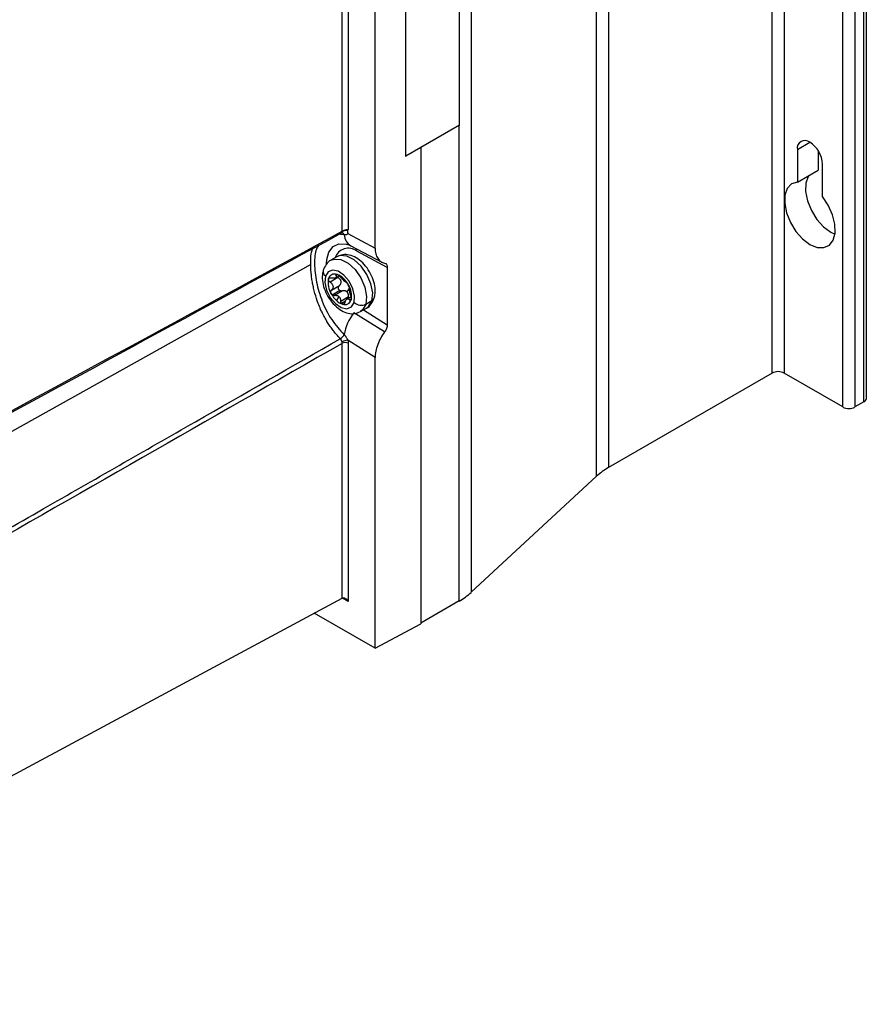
# Model space of a CAD drawing. Header units: millimetres. Extents: x 12 to 1209, y -252 to 1182.
# Tile 159 of 162: x 1024 to 1124, y 718 to 835. Entities that reach past the tile are written whole.
import ezdxf

# ---------------------------------------------------------------- set-up
doc = ezdxf.new("R2010")
doc.units = ezdxf.units.MM

msp = doc.modelspace()

# ---------------------------------------------------------------- linework, layer by layer
at = {"color": 7, "linetype": 'Continuous', "lineweight": 25}
for p, q in [((1113.31, 792.93), (1113.31, 1086.88)), ((1114.72, 1086.88), (1114.72, 792.93)), ((1124.42, 789.95), (1124.42, 1083.9)), ((1121.65, 788.93), (1121.65, 1082.88)), ((1123.06, 1082.88), (1123.06, 788.93)), ((1124.13, 789.54), (1124.13, 1083.49)), ((1093.99, 1075.73), (1093.99, 781.78)), ((1092.58, 780.75), (1092.58, 1074.71)), ((1077.77, 1061.02), (1077.77, 767.07)), ((1076.39, 822.18), (1076.39, 1060.02)), ((1070.03, 1056.35), (1070.03, 818.54)), ((1070.06, 818.52), (1070.06, 1056.37)), ((1062.55, 809.68), (1062.55, 902.59)), ((1063.25, 902.59), (1063.25, 809.87)), ((1066.43, 807.66), (1066.43, 900.93)), ((1076.39, 822.18), (1071.83, 819.54)), ((1076.36, 766.05), (1076.36, 822.16)), ((1116.28, 819.3), (1117.76, 820.16)), ((1071.83, 819.54), (1070.06, 818.52)), ((1071.83, 819.54), (1071.83, 763.36)), ((1116.28, 819.3), (1116.28, 815.46)), ((1118.75, 819.15), (1118.75, 816.89)), ((1070.03, 818.54), (1070.06, 818.52)), ((1116.28, 815.46), (1118.75, 816.89)), ((1119.25, 813.75), (1119.25, 817.59)), ((1063.25, 809.87), (1063.18, 809.8)), ((1062.77, 809.25), (1061.87, 809.31)), ((1062.45, 809.45), (1062.56, 809.47)), ((1063.19, 809.38), (1066.43, 807.66)), ((1063.57, 807.95), (1067.22, 806.02)), ((1061.92, 806.66), (1061.21, 806.25)), ((1067.87, 805.4), (1064.26, 807.32)), ((1058.83, 805.73), (954, 747.29)), ((1067.87, 805.4), (1067.87, 798.63)), ((1062.03, 804.2), (1061.11, 803.67)), ((1061.75, 804.17), (1062.18, 804.41)), ((1061.98, 804.55), (1061.8, 804.44)), ((1061.93, 804.27), (1062.03, 804.2)), ((1061.29, 802.72), (1062.21, 803.25)), ((1063.38, 802.92), (1063.1, 802.51)), ((1062.27, 802.66), (1061.37, 802.14)), ((1062.56, 802.62), (1061.64, 802.09)), ((1062.14, 801.95), (1061.86, 801.49)), ((1062.37, 801.43), (1063.29, 801.96)), ((1063.59, 801.94), (1063.12, 801.67)), ((1063.41, 801.56), (1063.61, 801.68)), ((1062.93, 801.42), (1062.46, 801.15)), ((1064.71, 800.19), (1065.42, 800.6)), ((1065.06, 800.39), (1067.87, 798.63)), ((1066.04, 801.45), (1065.34, 801.04)), ((1067.55, 797.78), (1063.92, 800.04)), ((1062.55, 766.39), (1062.55, 796.44)), ((1066.43, 794.78), (1063.19, 796.8)), ((1063.25, 796.44), (1063.25, 765.98)), ((1066.43, 760.46), (1066.43, 794.78)), ((1113.31, 792.93), (1093.99, 781.78)), ((1121.65, 788.93), (1114.72, 792.93)), ((1124.13, 789.54), (1123.06, 788.93)), ((1092.58, 780.75), (1077.77, 767.07)), ((973.39, 718.46), (1062.55, 766.39)), ((1063.25, 765.98), (1062.58, 766.37)), ((1076.36, 766.05), (1071.83, 763.43)), ((1066.43, 760.46), (1059.24, 764.62)), ((1066.43, 760.46), (1071.83, 763.36))]:
    msp.add_line(p, q, dxfattribs=at)
at = {"color": 7, "linetype": 'Continuous', "lineweight": 25, "flags": 128}
for points in [[(1117.62, 816.24), (1117.56, 816.13), (1117.28, 815.34), (1117.25, 814.35), (1117.47, 813.24), (1117.93, 812.12), (1118.58, 811.07), (1119.37, 810.19), (1120.24, 809.54), (1120.73, 809.31)], [(1116.28, 815.46), (1115.59, 815.24), (1115.08, 814.71), (1114.8, 813.91), (1114.78, 812.92), (1115, 811.82), (1115.46, 810.69), (1116.11, 809.65), (1116.9, 808.76), (1117.76, 808.12), (1118.63, 807.76), (1119.42, 807.73), (1120.07, 808.03), (1120.52, 808.63), (1120.75, 809.47), (1120.72, 810.5), (1120.44, 811.61), (1119.93, 812.73), (1119.25, 813.75)], [(1060.69, 805.84), (1060.72, 806.32), (1060.98, 807.21), (1061.47, 807.85), (1062.16, 808.17), (1063, 808.16), (1063.13, 808.14)], [(1061.22, 806.26), (1061.59, 806.39), (1062.38, 806.34), (1063.24, 805.9), (1064.06, 805.15), (1064.75, 804.16), (1065.23, 803.06), (1065.43, 801.98), (1065.34, 801.04)], [(1066.04, 801.45), (1066.14, 802.38), (1065.94, 803.46), (1065.46, 804.57), (1064.77, 805.55), (1063.94, 806.31), (1063.09, 806.74), (1062.3, 806.8), (1061.92, 806.66)], [(1063.95, 801.26), (1064.01, 802.02), (1063.81, 802.89), (1063.36, 803.76), (1062.75, 804.48), (1062.07, 804.95), (1061.41, 805.09), (1060.88, 804.89), (1060.56, 804.37)], [(1060.56, 804.37), (1060.5, 803.61), (1060.7, 802.73), (1061.14, 801.86), (1061.75, 801.14), (1062.44, 800.67), (1063.1, 800.53), (1063.63, 800.74), (1063.95, 801.26)], [(1065.34, 801.04), (1064.95, 800.38), (1064.7, 800.18)], [(1065.42, 800.6), (1065.66, 800.78), (1066.04, 801.45)]]:
    msp.add_lwpolyline(points, dxfattribs=at)
at = {"color": 7, "linetype": 'Continuous', "lineweight": 25}
for centre, radius, start, end in [((1117.18, 819.45), 0.917, 50.7967, 189.214), ((1116.02, 817.44), 3.23, 2.6055, 57.3945), ((1062.31, 809.65), 0.241, 298.2842, 6.4966), ((1062.44, 809.14), 0.344, 17.0633, 73.9286), ((1062.45, 809.14), 0.344, 17.0333, 73.9076), ((1064.41, 809.36), 1.64, 184.1272, 239.4092), ((1063.26, 806.03), 1.63, 52.2049, 161.4923), ((1063.58, 807.31), 0.685, 0.3893, 27.5796), ((1060.98, 804.91), 0.689, 167.4411, 232.2845), ((1063.29, 803.58), 2.42, 168.9171, 212.2662), ((1061.65, 803.86), 0.757, 68.7131, 166.4763), ((1060.99, 802.21), 2.54, 26.5213, 68.4378), ((1061.41, 802.45), 1.94, 44.3095, 50.6496), ((1063.45, 804.67), 1.08, 221.5844, 227.4124), ((1063.34, 804.55), 0.929, 227.3875, 233.8509), ((1061.22, 802.05), 2.42, 348.9171, 32.2662), ((1064.04, 803.83), 3.19, 208.9108, 227.0021), ((1061.47, 801.22), 1.01, 41.3561, 53.603), ((1063.51, 803.44), 2.02, 224.372, 227.46), ((1063.4, 803.33), 1.86, 227.4565, 230.7148), ((1062.86, 801.76), 0.757, 248.7131, 346.4763), ((1065.77, 801.96), 0.576, 297.9203, 342.5366), ((1063.19, 802.87), 1.91, 226.0536, 251.5686), ((1064.8, 802.18), 1.25, 227.1577, 295.2936), ((1068.41, 796.5), 5.72, 141.6976, 170.2914), ((1061.78, 797.96), 1.11, 299.3117, 333.461), ((1061.78, 797.96), 1.11, 299.3192, 333.4898), ((1063.2, 795.41), 1.39, 90.4505, 119.2849), ((1062.89, 795.76), 0.77, 62.6565, 116.7662), ((1114.01, 791.56), 1.54, 62.6097, 117.3903), ((1123.92, 790), 0.503, 294.3747, 354.3052), ((1122.36, 790.29), 1.54, 242.6097, 297.3903), ((1097.88, 774.93), 7.88, 119.6223, 132.3191), ((1072.47, 772.89), 7.88, 299.6223, 312.3191)]:
    msp.add_arc(centre, radius, start, end, dxfattribs=at)
for points in [[(965.39, 756.8), (997.78, 774.46), (1030.16, 792.09), (1062.55, 809.68)], [(1062.77, 809.24), (1062.77, 809.25), (1062.77, 809.25), (1062.77, 809.25)], [(1062.32, 796.99), (1062.32, 796.99), (1062.32, 796.99), (1062.32, 796.99)], [(1062.77, 797.46), (1062.77, 797.46), (1062.77, 797.46), (1062.77, 797.46)], [(1062.55, 796.44), (1031.08, 778.45), (999.61, 760.5), (968.14, 742.57)], [(1062.55, 796.44), (1062.55, 796.5), (1062.54, 796.56), (1062.52, 796.63)], [(1063.19, 796.8), (1063.23, 796.68), (1063.25, 796.55), (1063.25, 796.44)]]:
    msp.add_open_spline(points, degree=3, dxfattribs=at)
for points, knots in [([(1062.43, 809.45), (1062.45, 809.46), (1062.49, 809.47), (1062.52, 809.52), (1062.53, 809.56), (1062.55, 809.59), (1062.57, 809.61), (1062.59, 809.64), (1062.67, 809.7), (1062.8, 809.75), (1062.95, 809.79), (1063.07, 809.81), (1063.14, 809.8), (1063.18, 809.8)], [0, 0, 0, 0, 0.128383, 0.206664, 0.285086, 0.306424, 0.330776, 0.361835, 0.410067, 0.611838, 0.763826, 0.860023, 1, 1, 1, 1]), ([(1062.55, 809.68), (1062.56, 809.68), (1062.59, 809.7), (1062.64, 809.72), (1062.7, 809.75), (1062.77, 809.78), (1062.83, 809.8), (1062.91, 809.82), (1063, 809.85), (1063.09, 809.87), (1063.18, 809.87), (1063.23, 809.87), (1063.25, 809.87)], [0, 0, 0, 0, 0.072645, 0.149024, 0.22957, 0.314652, 0.404582, 0.499624, 0.603887, 0.749103, 0.896048, 1, 1, 1, 1]), ([(1063.18, 809.8), (1063.18, 809.79), (1063.17, 809.78), (1063.16, 809.75), (1063.16, 809.71), (1063.16, 809.66), (1063.18, 809.58), (1063.19, 809.48), (1063.19, 809.41), (1063.19, 809.38)], [0, 0, 0, 0, 0.0778636, 0.1595707, 0.2490298, 0.3422378, 0.4993578, 0.7543911, 1, 1, 1, 1]), ([(965.37, 756.62), (981.32, 765.31), (1013.68, 782.95), (1046.04, 800.54), (1062.45, 809.46)], [0, 0, 0, 0, 0.492753, 1, 1, 1, 1]), ([(1063.19, 809.38), (1063.18, 809.36), (1063.16, 809.34), (1063.13, 809.3), (1063.09, 809.28), (1063.06, 809.25), (1062.99, 809.23), (1062.9, 809.22), (1062.82, 809.24), (1062.77, 809.24)], [0, 0, 0, 0, 0.098622, 0.197196, 0.296533, 0.397423, 0.500623, 0.747985, 1, 1, 1, 1]), ([(1058.83, 805.73), (1058.83, 806.43), (1058.83, 807.16), (1059.07, 807.6), (1059.08, 807.62)], [0, 0, 0, 0, 0.959351, 1, 1, 1, 1]), ([(1059.74, 807.98), (1059.66, 807.85), (1059.33, 807.34), (1059.23, 805.85), (1059.43, 803.7), (1060.12, 801.38), (1061.23, 799.16), (1062.26, 798.03), (1062.77, 797.46)], [0, 0, 0, 0, 0.063133, 0.250171, 0.437355, 0.624643, 0.811956, 1, 1, 1, 1]), ([(1063.13, 808.13), (1063.18, 808.12), (1063.27, 808.1), (1063.48, 808), (1063.57, 807.95)], [0, 0, 0, 0, 0.574869, 1, 1, 1, 1]), ([(1066.43, 807.66), (1066.43, 807.43), (1066.46, 807.21), (1066.56, 806.81), (1066.63, 806.63), (1066.83, 806.32), (1066.95, 806.19), (1067.23, 806), (1067.39, 805.94), (1067.55, 805.9)], [0, 0, 0, 0, 0.25, 0.25, 0.5, 0.5, 0.75, 0.75, 1, 1, 1, 1]), ([(1061.23, 806.26), (1061.23, 806.26), (1060.99, 806.18), (1060.61, 805.77), (1060.41, 805.3), (1060.31, 805.06)], [0, 0, 0, 0, 0.0056051, 0.5008566, 1, 1, 1, 1]), ([(1066.32, 801.79), (1066.36, 801.96), (1066.47, 802.41), (1066.42, 803.23), (1066.14, 804.19), (1065.65, 805.14), (1064.98, 805.96), (1064.21, 806.56), (1063.41, 806.89), (1062.63, 806.96), (1062.18, 806.77), (1061.97, 806.68)], [0, 0, 0, 0, 0.072301, 0.189045, 0.310955, 0.433671, 0.55744, 0.684223, 0.799183, 0.904298, 1, 1, 1, 1]), ([(1062.32, 796.99), (1062.26, 797.05), (1062.15, 797.17), (1061.98, 797.36), (1061.8, 797.55), (1061.63, 797.75), (1061.47, 797.97), (1061.3, 798.19), (1061.14, 798.41), (1060.98, 798.65), (1060.77, 798.98), (1060.51, 799.42), (1060.24, 799.94), (1059.96, 800.52), (1059.64, 801.3), (1059.37, 802.14), (1059.17, 802.93), (1059.04, 803.53), (1058.95, 804.1), (1058.89, 804.6), (1058.85, 805.03), (1058.83, 805.39), (1058.83, 805.62), (1058.83, 805.73)], [0, 0, 0, 0, 0.026669, 0.053636, 0.080901, 0.108466, 0.13633, 0.164493, 0.192957, 0.221722, 0.250786, 0.310264, 0.375295, 0.426546, 0.500524, 0.624914, 0.691025, 0.750219, 0.814113, 0.874658, 0.916913, 0.958692, 1, 1, 1, 1]), ([(1060.31, 805.06), (1060.27, 804.89), (1060.16, 804.44), (1060.21, 803.62), (1060.48, 802.66), (1060.98, 801.72), (1061.65, 800.89), (1062.42, 800.29), (1063.22, 799.96), (1064.01, 799.89), (1064.46, 800.09), (1064.69, 800.18)], [0, 0, 0, 0, 0.072012, 0.188289, 0.309712, 0.431937, 0.555211, 0.681487, 0.795988, 0.900683, 1, 1, 1, 1]), ([(1067.55, 805.9), (1067.65, 805.88), (1067.73, 805.83), (1067.85, 805.65), (1067.87, 805.53), (1067.87, 805.4)], [0, 0, 0, 0, 0.5, 0.5, 1, 1, 1, 1]), ([(1060.91, 804.04), (1060.92, 804.05), (1060.92, 804.07), (1060.94, 804.09), (1060.97, 804.13), (1061.03, 804.17), (1061.12, 804.18), (1061.2, 804.17), (1061.24, 804.16), (1061.26, 804.16)], [0, 0, 0, 0, 0.083027, 0.166378, 0.250753, 0.499959, 0.749068, 0.875043, 1, 1, 1, 1]), ([(1061.11, 803.67), (1061.09, 803.68), (1061.06, 803.71), (1061.01, 803.75), (1060.98, 803.8), (1060.94, 803.85), (1060.92, 803.9), (1060.91, 803.95), (1060.9, 804), (1060.91, 804.03), (1060.91, 804.04)], [0, 0, 0, 0, 0.126476, 0.250145, 0.373611, 0.499527, 0.624265, 0.749321, 0.875558, 1, 1, 1, 1]), ([(1061.8, 804.44), (1061.81, 804.42), (1061.82, 804.39), (1061.83, 804.35), (1061.84, 804.31), (1061.83, 804.26), (1061.81, 804.21), (1061.75, 804.16), (1061.65, 804.13), (1061.54, 804.12), (1061.4, 804.12), (1061.31, 804.14), (1061.26, 804.16)], [0, 0, 0, 0, 0.069618, 0.134543, 0.194837, 0.250578, 0.379239, 0.50015, 0.621024, 0.749726, 0.865603, 1, 1, 1, 1]), ([(1061.93, 804.57), (1061.91, 804.57), (1061.89, 804.58), (1061.86, 804.58), (1061.84, 804.58), (1061.82, 804.57), (1061.79, 804.55), (1061.78, 804.51), (1061.79, 804.47), (1061.8, 804.44)], [0, 0, 0, 0, 0.097487, 0.196081, 0.296022, 0.397541, 0.500858, 0.736255, 1, 1, 1, 1]), ([(1062.3, 804.29), (1062.29, 804.31), (1062.26, 804.34), (1062.21, 804.38), (1062.17, 804.43), (1062.1, 804.48), (1062.02, 804.54), (1061.96, 804.56), (1061.93, 804.57)], [0, 0, 0, 0, 0.135646, 0.264029, 0.385317, 0.499709, 0.754414, 1, 1, 1, 1]), ([(1062.21, 803.25), (1062.23, 803.27), (1062.27, 803.31), (1062.31, 803.37), (1062.35, 803.42), (1062.39, 803.51), (1062.42, 803.62), (1062.41, 803.76), (1062.37, 803.89), (1062.28, 804.01), (1062.17, 804.12), (1062.08, 804.17), (1062.03, 804.2)], [0, 0, 0, 0, 0.070049, 0.135044, 0.195072, 0.250241, 0.379544, 0.499459, 0.619838, 0.749698, 0.86489, 1, 1, 1, 1]), ([(1062.64, 803.95), (1062.62, 803.96), (1062.58, 804), (1062.52, 804.06), (1062.45, 804.13), (1062.38, 804.2), (1062.33, 804.26), (1062.3, 804.29)], [0, 0, 0, 0, 0.158839, 0.325059, 0.499286, 0.732295, 1, 1, 1, 1]), ([(1061.11, 803.67), (1061.14, 803.65), (1061.18, 803.62), (1061.24, 803.57), (1061.29, 803.52), (1061.35, 803.45), (1061.42, 803.34), (1061.46, 803.21), (1061.47, 803.07), (1061.44, 802.94), (1061.38, 802.82), (1061.32, 802.76), (1061.29, 802.72)], [0, 0, 0, 0, 0.069618, 0.134543, 0.194837, 0.250578, 0.379239, 0.50015, 0.621024, 0.749726, 0.865603, 1, 1, 1, 1]), ([(1061.24, 802.28), (1061.24, 802.3), (1061.22, 802.32), (1061.21, 802.36), (1061.19, 802.43), (1061.19, 802.52), (1061.21, 802.62), (1061.25, 802.68), (1061.28, 802.71), (1061.29, 802.72)], [0, 0, 0, 0, 0.083027, 0.166378, 0.250753, 0.499959, 0.749068, 0.875043, 1, 1, 1, 1]), ([(1062.27, 802.66), (1062.26, 802.67), (1062.23, 802.7), (1062.18, 802.74), (1062.15, 802.79), (1062.12, 802.84), (1062.1, 802.9), (1062.09, 802.97), (1062.1, 803.06), (1062.13, 803.17), (1062.18, 803.22), (1062.21, 803.25)], [0, 0, 0, 0, 0.084802, 0.16842, 0.25131, 0.33394, 0.416781, 0.500301, 0.650274, 0.81633, 1, 1, 1, 1]), ([(1063.02, 803.63), (1063.01, 803.63), (1063, 803.64), (1062.96, 803.66), (1062.92, 803.69), (1062.87, 803.74), (1062.82, 803.78), (1062.8, 803.8)], [0, 0, 0, 0, 0.182457, 0.349412, 0.501049, 0.759157, 1, 1, 1, 1]), ([(1063.02, 803.63), (1063.03, 803.63), (1063.04, 803.62), (1063.07, 803.6), (1063.1, 803.57), (1063.14, 803.53), (1063.2, 803.45), (1063.24, 803.38), (1063.26, 803.34)], [0, 0, 0, 0, 0.126524, 0.25025, 0.373773, 0.499743, 0.751748, 1, 1, 1, 1]), ([(1063.26, 803.34), (1063.27, 803.33), (1063.29, 803.3), (1063.3, 803.27), (1063.33, 803.21), (1063.36, 803.12), (1063.38, 803.06), (1063.38, 803.02), (1063.38, 803), (1063.38, 803)], [0, 0, 0, 0, 0.083027, 0.166378, 0.250753, 0.499959, 0.749068, 0.875043, 1, 1, 1, 1]), ([(1063.56, 802.05), (1063.55, 802.07), (1063.53, 802.12), (1063.51, 802.19), (1063.49, 802.27), (1063.47, 802.36), (1063.44, 802.49), (1063.41, 802.63), (1063.39, 802.76), (1063.38, 802.86), (1063.37, 802.94), (1063.38, 802.98), (1063.38, 803)], [0, 0, 0, 0, 0.069618, 0.134543, 0.194837, 0.250578, 0.379239, 0.50015, 0.621024, 0.749726, 0.865603, 1, 1, 1, 1]), ([(1061.37, 802.14), (1061.36, 802.15), (1061.33, 802.17), (1061.3, 802.2), (1061.27, 802.24), (1061.25, 802.27), (1061.24, 802.28)], [0, 0, 0, 0, 0.253236, 0.5024032, 0.7503767, 1, 1, 1, 1]), ([(1061.64, 802.09), (1061.63, 802.09), (1061.6, 802.08), (1061.55, 802.08), (1061.5, 802.09), (1061.44, 802.1), (1061.39, 802.13), (1061.37, 802.14)], [0, 0, 0, 0, 0.166001, 0.332649, 0.502313, 0.753757, 1, 1, 1, 1]), ([(1061.64, 802.09), (1061.67, 802.09), (1061.72, 802.1), (1061.79, 802.11), (1061.87, 802.1), (1061.97, 802.08), (1062.03, 802.05), (1062.07, 802.03)], [0, 0, 0, 0, 0.182457, 0.349412, 0.501049, 0.759157, 1, 1, 1, 1]), ([(1062.22, 801.88), (1062.24, 801.86), (1062.27, 801.82), (1062.3, 801.75), (1062.33, 801.66), (1062.36, 801.55), (1062.36, 801.47), (1062.37, 801.43)], [0, 0, 0, 0, 0.158839, 0.325059, 0.499286, 0.732295, 1, 1, 1, 1]), ([(1062.56, 802.62), (1062.54, 802.62), (1062.5, 802.61), (1062.44, 802.61), (1062.38, 802.62), (1062.32, 802.64), (1062.29, 802.65), (1062.27, 802.66)], [0, 0, 0, 0, 0.22345, 0.434729, 0.634244, 0.822476, 1, 1, 1, 1]), ([(1063.1, 802.51), (1063.08, 802.53), (1063.05, 802.56), (1062.99, 802.59), (1062.92, 802.62), (1062.83, 802.64), (1062.71, 802.65), (1062.61, 802.63), (1062.56, 802.62)], [0, 0, 0, 0, 0.118301, 0.24042, 0.367265, 0.499648, 0.729921, 1, 1, 1, 1]), ([(1062.86, 801.28), (1062.87, 801.3), (1062.89, 801.35), (1062.92, 801.42), (1062.95, 801.48), (1062.99, 801.55), (1063.05, 801.62), (1063.13, 801.68), (1063.21, 801.7), (1063.28, 801.69), (1063.35, 801.64), (1063.39, 801.59), (1063.41, 801.56)], [0, 0, 0, 0, 0.069618, 0.134543, 0.194837, 0.250578, 0.379239, 0.50015, 0.621024, 0.749726, 0.865603, 1, 1, 1, 1]), ([(1063.29, 801.96), (1063.29, 801.99), (1063.29, 802.04), (1063.28, 802.12), (1063.27, 802.2), (1063.25, 802.28), (1063.22, 802.36), (1063.17, 802.45), (1063.12, 802.49), (1063.1, 802.51)], [0, 0, 0, 0, 0.139872, 0.269653, 0.389515, 0.499676, 0.675177, 0.841269, 1, 1, 1, 1]), ([(1063.31, 801.78), (1063.31, 801.78), (1063.29, 801.83), (1063.29, 801.9), (1063.29, 801.96)], [0, 0, 0, 0, 0.0749815, 1, 1, 1, 1]), ([(1063.59, 801.58), (1063.59, 801.58), (1063.58, 801.56), (1063.57, 801.54), (1063.55, 801.51), (1063.51, 801.48), (1063.47, 801.5), (1063.44, 801.53), (1063.42, 801.55), (1063.41, 801.56)], [0, 0, 0, 0, 0.083027, 0.166378, 0.250753, 0.499959, 0.749068, 0.875043, 1, 1, 1, 1]), ([(1063.56, 802.05), (1063.56, 802.03), (1063.57, 801.99), (1063.59, 801.93), (1063.6, 801.87), (1063.61, 801.8), (1063.61, 801.74), (1063.61, 801.68), (1063.6, 801.63), (1063.6, 801.6), (1063.59, 801.58)], [0, 0, 0, 0, 0.126476, 0.250145, 0.373611, 0.499527, 0.624265, 0.749321, 0.875558, 1, 1, 1, 1]), ([(1065.37, 800.58), (1065.38, 800.58), (1065.63, 800.66), (1066.02, 801.08), (1066.22, 801.55), (1066.32, 801.79)], [0, 0, 0, 0, 0.023802, 0.50999, 1, 1, 1, 1]), ([(1062.46, 801.15), (1062.45, 801.16), (1062.43, 801.18), (1062.41, 801.23), (1062.39, 801.28), (1062.37, 801.35), (1062.37, 801.4), (1062.37, 801.43)], [0, 0, 0, 0, 0.16382, 0.329134, 0.498108, 0.751373, 1, 1, 1, 1]), ([(1062.58, 801.06), (1062.57, 801.06), (1062.55, 801.07), (1062.52, 801.09), (1062.49, 801.11), (1062.47, 801.14), (1062.46, 801.15)], [0, 0, 0, 0, 0.249623, 0.497597, 0.746764, 1, 1, 1, 1]), ([(1062.86, 801.28), (1062.86, 801.26), (1062.84, 801.22), (1062.82, 801.17), (1062.79, 801.13), (1062.75, 801.09), (1062.71, 801.07), (1062.67, 801.05), (1062.63, 801.05), (1062.6, 801.05), (1062.58, 801.06)], [0, 0, 0, 0, 0.126476, 0.250145, 0.373611, 0.499527, 0.624265, 0.749321, 0.875558, 1, 1, 1, 1]), ([(1067.87, 798.63), (1067.87, 798.51), (1067.85, 798.35), (1067.73, 798.05), (1067.65, 797.9), (1067.55, 797.78)], [0, 0, 0, 0, 0.5, 0.5, 1, 1, 1, 1]), ([(968.05, 743.1), (974.92, 747.02), (988.36, 754.69), (1008.08, 765.95), (1026.93, 776.73), (1044.92, 787.02), (1056.62, 793.72), (1062.32, 796.99)], [0, 0, 0, 0, 0.218427, 0.42764, 0.62764, 0.818427, 1, 1, 1, 1]), ([(1062.52, 796.63), (1062.51, 796.64), (1062.5, 796.68), (1062.47, 796.75), (1062.43, 796.84), (1062.38, 796.92), (1062.34, 796.97), (1062.32, 796.99)], [0, 0, 0, 0, 0.136368, 0.303564, 0.500138, 0.802519, 1, 1, 1, 1]), ([(1062.77, 797.46), (1062.8, 797.44), (1062.84, 797.4), (1062.9, 797.32), (1062.96, 797.25), (1063.02, 797.15), (1063.08, 797.05), (1063.14, 796.93), (1063.17, 796.84), (1063.19, 796.8)], [0, 0, 0, 0, 0.127211, 0.252161, 0.375975, 0.499811, 0.6704, 0.83591, 1, 1, 1, 1]), ([(1067.55, 797.78), (1067.39, 797.56), (1067.23, 797.32), (1066.95, 796.82), (1066.83, 796.55), (1066.63, 796.02), (1066.56, 795.76), (1066.46, 795.24), (1066.43, 795), (1066.43, 794.78)], [0, 0, 0, 0, 0.25, 0.25, 0.5, 0.5, 0.75, 0.75, 1, 1, 1, 1]), ([(1062.55, 766.39), (1062.59, 766.42), (1062.64, 766.43), (1062.76, 766.42), (1062.83, 766.39), (1062.96, 766.31), (1063.03, 766.26), (1063.15, 766.13), (1063.2, 766.05), (1063.25, 765.98)], [0, 0, 0, 0, 0.25, 0.25, 0.5, 0.5, 0.75, 0.75, 1, 1, 1, 1])]:
    msp.add_open_spline(points, degree=3, knots=knots, dxfattribs=at)

doc.saveas('drawing.dxf')
